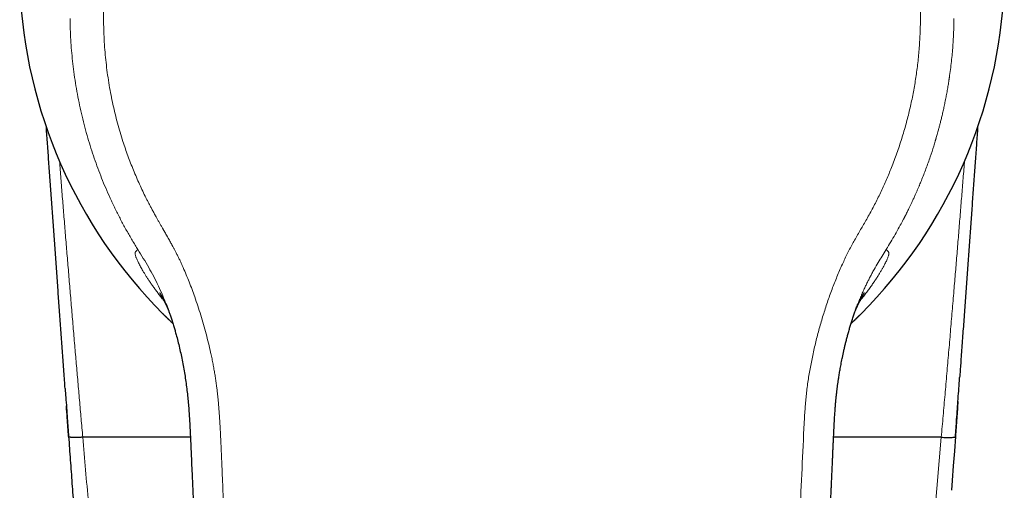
# Model space of a CAD drawing. Header units: millimetres. Extents: x 8 to 524, y 12 to 399.
# Tile 7 of 133: x 249 to 298, y 151 to 174. Entities that reach past the tile are written whole.
import ezdxf

# ---------------------------------------------------------------- set-up
doc = ezdxf.new("R2010")
doc.units = ezdxf.units.MM

msp = doc.modelspace()

# ---------------------------------------------------------------- linework, layer by layer
at = {"color": 252, "linetype": 'Continuous', "lineweight": 0}
for p, q in [((255.171, 162.401), (255.11, 162.5)), ((294.313, 147.382), (294.818, 153.141))]:
    msp.add_line(p, q, dxfattribs=at)
at = {"color": 7, "linetype": 'Continuous', "lineweight": 30}
for p, q in [((256.586, 159.665), (256.565, 159.716)), ((257.766, 153.141), (252.453, 153.141)), ((294.817, 153.141), (289.503, 153.141))]:
    msp.add_line(p, q, dxfattribs=at)
at = {"color": 7, "linetype": 'Continuous', "lineweight": 30, "flags": 128}
msp.add_lwpolyline([(295.515, 153.171), (295.463, 152.452), (295.411, 151.733), (295.359, 151.014), (295.324, 150.529)], dxfattribs=at)
at = {"color": 7, "linetype": 'Continuous', "lineweight": 30}
for centre, start, end in [((273.519, 176.34), 182.388, 225.0085), ((273.751, 176.34), 314.9915, 357.612)]:
    msp.add_arc(centre, 24.197, start, end, dxfattribs=at)
at = {"color": 252, "linetype": 'Continuous', "lineweight": 0}
for points, knots in [([(273.635, 194.629), (273.461, 194.627), (273.114, 194.624), (272.596, 194.603), (272.081, 194.57), (271.569, 194.524), (271.061, 194.465), (270.566, 194.395), (270.084, 194.314), (269.614, 194.224), (269.148, 194.122), (268.684, 194.009), (268.214, 193.881), (267.738, 193.739), (267.257, 193.582), (266.779, 193.412), (266.304, 193.228), (265.833, 193.033), (265.375, 192.828), (264.932, 192.617), (264.504, 192.4), (264.083, 192.173), (263.668, 191.936), (263.251, 191.684), (262.833, 191.417), (262.414, 191.132), (262, 190.835), (261.592, 190.526), (261.191, 190.205), (260.806, 189.88), (260.437, 189.553), (260.082, 189.223), (259.735, 188.885), (259.396, 188.539), (259.058, 188.177), (258.723, 187.8), (258.392, 187.41), (258.071, 187.012), (257.76, 186.608), (257.459, 186.196), (257.174, 185.785), (256.904, 185.376), (256.649, 184.968), (256.402, 184.554), (256.164, 184.134), (255.931, 183.698), (255.702, 183.245), (255.478, 182.777), (255.265, 182.302), (255.063, 181.819), (254.87, 181.33), (254.692, 180.844), (254.528, 180.363), (254.379, 179.892), (254.241, 179.419), (254.115, 178.947), (253.998, 178.464), (253.891, 177.971), (253.795, 177.465), (253.711, 176.957), (253.64, 176.447), (253.582, 175.936), (253.538, 175.434), (253.507, 174.943), (253.487, 174.461), (253.479, 173.979), (253.483, 173.496), (253.497, 173.005), (253.524, 172.505), (253.564, 172), (253.616, 171.497), (253.681, 170.997), (253.758, 170.501), (253.846, 170.017), (253.943, 169.546), (254.05, 169.087), (254.168, 168.63), (254.296, 168.176), (254.426, 167.756), (254.556, 167.369), (254.682, 167.014), (254.815, 166.661), (254.955, 166.31), (255.102, 165.96), (255.256, 165.613), (255.411, 165.278), (255.541, 165.011), (255.643, 164.811), (255.721, 164.662), (255.802, 164.507), (255.888, 164.346), (255.979, 164.18), (256.065, 164.024), (256.146, 163.88), (256.22, 163.749), (256.296, 163.614), (256.356, 163.508), (256.398, 163.436), (256.418, 163.4), (256.437, 163.368), (256.455, 163.336), (256.474, 163.302), (256.494, 163.268), (256.514, 163.232), (256.535, 163.196), (256.556, 163.16), (256.576, 163.125), (256.597, 163.089), (256.617, 163.053), (256.652, 162.993), (256.698, 162.911), (256.755, 162.811), (256.807, 162.72), (256.845, 162.65), (256.872, 162.6), (256.893, 162.561), (256.918, 162.513), (256.949, 162.456), (256.981, 162.394), (257.013, 162.332), (257.06, 162.239), (257.123, 162.114), (257.199, 161.959), (257.272, 161.806), (257.342, 161.654), (257.438, 161.439), (257.561, 161.153), (257.708, 160.794), (257.848, 160.429), (257.992, 160.035), (258.135, 159.614), (258.28, 159.161), (258.416, 158.702), (258.543, 158.242), (258.659, 157.784), (258.75, 157.393), (258.819, 157.07), (258.871, 156.814), (258.918, 156.564), (258.961, 156.318), (259, 156.077), (259.035, 155.834), (259.065, 155.605), (259.092, 155.386), (259.114, 155.182), (259.135, 154.974), (259.155, 154.762), (259.173, 154.547), (259.189, 154.336), (259.203, 154.13), (259.216, 153.925), (259.228, 153.71), (259.241, 153.48), (259.253, 153.247), (259.264, 153.011), (259.273, 152.839), (259.278, 152.723), (259.28, 152.668), (259.283, 152.612), (259.285, 152.556), (259.288, 152.503), (259.289, 152.463), (259.291, 152.423), (259.293, 152.372), (259.296, 152.298), (259.3, 152.208), (259.305, 152.1), (259.31, 151.976), (259.316, 151.836), (259.322, 151.684), (259.328, 151.537), (259.334, 151.403), (259.339, 151.285), (259.343, 151.172), (259.348, 151.065), (259.36, 150.782), (259.382, 150.304), (259.414, 149.631), (259.447, 148.941), (259.479, 148.251), (259.513, 147.56), (259.546, 146.87), (259.579, 146.18), (259.647, 144.798), (259.751, 142.725), (259.858, 140.64), (259.931, 139.235), (259.97, 138.51), (260.008, 137.785), (260.047, 137.06), (260.086, 136.334), (260.15, 135.159), (260.239, 133.531), (260.356, 131.448), (260.476, 129.358), (260.599, 127.262), (260.724, 125.158), (260.852, 123.048), (260.983, 120.935), (261.111, 118.896), (261.237, 116.935), (261.359, 115.056), (261.482, 113.186), (261.607, 111.324), (261.733, 109.472), (261.86, 107.628), (261.994, 105.72), (262.134, 103.746), (262.281, 101.707), (262.43, 99.674), (262.575, 97.729), (262.715, 95.87), (262.828, 94.397), (262.897, 93.49), (262.924, 93.143), (262.931, 93.052), (262.939, 92.955), (262.947, 92.858), (262.955, 92.758), (262.963, 92.656), (262.972, 92.554), (262.978, 92.474), (262.984, 92.414), (262.988, 92.37), (262.991, 92.33), (262.995, 92.292), (262.998, 92.257), (263.002, 92.215), (263.011, 92.133), (263.024, 92.014), (263.041, 91.882), (263.056, 91.771), (263.07, 91.677), (263.085, 91.589), (263.1, 91.505), (263.124, 91.382), (263.16, 91.222), (263.211, 91.026), (263.268, 90.84), (263.333, 90.659), (263.407, 90.479), (263.49, 90.298), (263.589, 90.103), (263.704, 89.898), (263.836, 89.683), (263.98, 89.472), (264.134, 89.264), (264.3, 89.059), (264.466, 88.868), (264.629, 88.694), (264.784, 88.54), (264.938, 88.396), (265.094, 88.263), (265.254, 88.139), (265.417, 88.024), (265.584, 87.919), (265.754, 87.823), (265.93, 87.737), (266.112, 87.658), (266.264, 87.601), (266.386, 87.561), (266.475, 87.534), (266.566, 87.508), (266.659, 87.483), (266.753, 87.46), (266.849, 87.439), (266.96, 87.417), (267.09, 87.393), (267.241, 87.369), (267.403, 87.345), (267.563, 87.324), (267.711, 87.307), (267.843, 87.292), (267.974, 87.278), (268.111, 87.264), (268.252, 87.251), (268.391, 87.237), (268.526, 87.224), (268.665, 87.211), (268.806, 87.198), (268.948, 87.184), (269.155, 87.166), (269.425, 87.142), (269.754, 87.116), (270.073, 87.092), (270.392, 87.07), (270.851, 87.042), (271.449, 87.011), (272.18, 86.984), (272.909, 86.967), (273.393, 86.965), (273.635, 86.964)], [0, 0, 0, 0, 0.004066, 0.008108, 0.012128, 0.016128, 0.020112, 0.024083, 0.027815, 0.03154, 0.03526, 0.038976, 0.042691, 0.046634, 0.050582, 0.054536, 0.058499, 0.062473, 0.066459, 0.070207, 0.073945, 0.077675, 0.081398, 0.085117, 0.089048, 0.092996, 0.096962, 0.100949, 0.104961, 0.108966, 0.112729, 0.116497, 0.12027, 0.12405, 0.127841, 0.131839, 0.135826, 0.139806, 0.143781, 0.147752, 0.151723, 0.155469, 0.159217, 0.162971, 0.166733, 0.170503, 0.174534, 0.178577, 0.182635, 0.186708, 0.1908, 0.194928, 0.19881, 0.202665, 0.206495, 0.210304, 0.214092, 0.218104, 0.222112, 0.22612, 0.23013, 0.234145, 0.238145, 0.241904, 0.245662, 0.24942, 0.25318, 0.256944, 0.260916, 0.26487, 0.268809, 0.272735, 0.27665, 0.280558, 0.284237, 0.287914, 0.291591, 0.29527, 0.298953, 0.301886, 0.304825, 0.30777, 0.310722, 0.313682, 0.316651, 0.319631, 0.322338, 0.323592, 0.324903, 0.32627, 0.327694, 0.329174, 0.330711, 0.331882, 0.333035, 0.334238, 0.335508, 0.335898, 0.336187, 0.336476, 0.336765, 0.337054, 0.337377, 0.337699, 0.338021, 0.338343, 0.338666, 0.338988, 0.33931, 0.339632, 0.340613, 0.341513, 0.342333, 0.343072, 0.343378, 0.343667, 0.344101, 0.344646, 0.34519, 0.345734, 0.346278, 0.347639, 0.348999, 0.350333, 0.351615, 0.352912, 0.355862, 0.358888, 0.361993, 0.36503, 0.368692, 0.372411, 0.376172, 0.379896, 0.383576, 0.387213, 0.389288, 0.391319, 0.393307, 0.395252, 0.397156, 0.399024, 0.40099, 0.402565, 0.404167, 0.405797, 0.407455, 0.40914, 0.410853, 0.412399, 0.413972, 0.415654, 0.417446, 0.419348, 0.421113, 0.422962, 0.423389, 0.42382, 0.424255, 0.424695, 0.425139, 0.425478, 0.425634, 0.426082, 0.42666, 0.427367, 0.428204, 0.429171, 0.430267, 0.431494, 0.432732, 0.433709, 0.434624, 0.435499, 0.436336, 0.437133, 0.442132, 0.447513, 0.452896, 0.45828, 0.463665, 0.469051, 0.474439, 0.479827, 0.50139, 0.52297, 0.528625, 0.534281, 0.539938, 0.545597, 0.551256, 0.556917, 0.573118, 0.589372, 0.60568, 0.622042, 0.638459, 0.654929, 0.671452, 0.687952, 0.702695, 0.717368, 0.731973, 0.74651, 0.760979, 0.77538, 0.789715, 0.805703, 0.82164, 0.837527, 0.853365, 0.867262, 0.881123, 0.88794, 0.888539, 0.889263, 0.890067, 0.890827, 0.891544, 0.892415, 0.893212, 0.893933, 0.894295, 0.894635, 0.894952, 0.895247, 0.895519, 0.895781, 0.896237, 0.897441, 0.898578, 0.899348, 0.900083, 0.900784, 0.90145, 0.902082, 0.903714, 0.905286, 0.906802, 0.908275, 0.909783, 0.911338, 0.912944, 0.914884, 0.916847, 0.918836, 0.920855, 0.922907, 0.924996, 0.926775, 0.928475, 0.930099, 0.931691, 0.933279, 0.934833, 0.936355, 0.937874, 0.9394, 0.940935, 0.942494, 0.94321, 0.943936, 0.944672, 0.945418, 0.946174, 0.946941, 0.947719, 0.948823, 0.950014, 0.951292, 0.952656, 0.95379, 0.954782, 0.955761, 0.956859, 0.958013, 0.959067, 0.960121, 0.961194, 0.962319, 0.963429, 0.964523, 0.967191, 0.969763, 0.972237, 0.974667, 0.977243, 0.982973, 0.988675, 0.99435, 1, 1, 1, 1]), ([(293.788, 173.669), (293.789, 173.812), (293.79, 174.098), (293.78, 174.526), (293.762, 174.953), (293.734, 175.38), (293.698, 175.806), (293.653, 176.223), (293.601, 176.63), (293.543, 177.028), (293.477, 177.425), (293.403, 177.82), (293.322, 178.214), (293.234, 178.606), (293.138, 178.995), (293.035, 179.383), (292.925, 179.769), (292.809, 180.15), (292.686, 180.527), (292.558, 180.899), (292.422, 181.268), (292.277, 181.644), (292.121, 182.028), (291.953, 182.417), (291.778, 182.803), (291.595, 183.185), (291.405, 183.564), (291.212, 183.931), (291.015, 184.287), (290.816, 184.633), (290.611, 184.975), (290.4, 185.313), (290.183, 185.646), (289.96, 185.976), (289.73, 186.301), (289.495, 186.621), (289.254, 186.937), (289.008, 187.247), (288.759, 187.55), (288.505, 187.846), (288.246, 188.138), (287.985, 188.421), (287.722, 188.696), (287.457, 188.962), (287.187, 189.224), (286.913, 189.481), (286.633, 189.732), (286.355, 189.973), (286.078, 190.205), (285.802, 190.427), (285.523, 190.644), (285.24, 190.856), (284.947, 191.067), (284.644, 191.277), (284.331, 191.484), (284.015, 191.685), (283.694, 191.88), (283.37, 192.069), (283.048, 192.248), (282.73, 192.417), (282.415, 192.578), (282.097, 192.732), (281.776, 192.881), (281.446, 193.027), (281.107, 193.17), (280.759, 193.309), (280.408, 193.441), (280.055, 193.566), (279.699, 193.685), (279.348, 193.795), (279.002, 193.896), (278.661, 193.988), (278.318, 194.075), (277.974, 194.155), (277.621, 194.231), (277.26, 194.301), (276.891, 194.365), (276.52, 194.422), (276.148, 194.472), (275.776, 194.515), (275.38, 194.554), (274.961, 194.586), (274.52, 194.61), (274.077, 194.625), (273.782, 194.628), (273.635, 194.629)], [0, 0, 0, 0, 0.013261, 0.026513, 0.039754, 0.052987, 0.066212, 0.079429, 0.091885, 0.104335, 0.11678, 0.129219, 0.141652, 0.15408, 0.166502, 0.178918, 0.191328, 0.203733, 0.21591, 0.228083, 0.24025, 0.252412, 0.265538, 0.278659, 0.291772, 0.304879, 0.31798, 0.331074, 0.343414, 0.355749, 0.368078, 0.380401, 0.39272, 0.405033, 0.417341, 0.429645, 0.441944, 0.454239, 0.466311, 0.47838, 0.490445, 0.502509, 0.514138, 0.525766, 0.537393, 0.549018, 0.560641, 0.572262, 0.583217, 0.594169, 0.60512, 0.616068, 0.627015, 0.638624, 0.650231, 0.661838, 0.673444, 0.685049, 0.696653, 0.707594, 0.718535, 0.729475, 0.740415, 0.751355, 0.762957, 0.774559, 0.78616, 0.79776, 0.80936, 0.820959, 0.831895, 0.842831, 0.853767, 0.864702, 0.875638, 0.887237, 0.898837, 0.910439, 0.922042, 0.933648, 0.945255, 0.958938, 0.972623, 0.986311, 1, 1, 1, 1]), ([(255.111, 162.5), (255.015, 162.657), (254.824, 162.971), (254.551, 163.45), (254.29, 163.936), (254.042, 164.429), (253.806, 164.929), (253.587, 165.425), (253.384, 165.917), (253.197, 166.405), (253.021, 166.897), (252.857, 167.394), (252.701, 167.904), (252.555, 168.43), (252.419, 168.969), (252.297, 169.512), (252.188, 170.058), (252.093, 170.608), (252.014, 171.15), (251.949, 171.683), (251.898, 172.208), (251.86, 172.734), (251.835, 173.262), (251.83, 173.614), (251.827, 173.79)], [0, 0, 0, 0, 0.0463399, 0.0927017, 0.1390913, 0.1855126, 0.2319663, 0.2784535, 0.3223158, 0.3662076, 0.4101273, 0.4540747, 0.4980504, 0.5447229, 0.5914288, 0.6381694, 0.6849458, 0.7317596, 0.7786117, 0.8228209, 0.8670632, 0.9113398, 0.9556523, 1, 1, 1, 1]), ([(291.096, 163.827), (291.15, 163.921), (291.258, 164.109), (291.414, 164.395), (291.565, 164.682), (291.712, 164.972), (291.852, 165.263), (291.987, 165.554), (292.116, 165.846), (292.24, 166.14), (292.368, 166.454), (292.497, 166.789), (292.627, 167.145), (292.75, 167.503), (292.867, 167.864), (292.977, 168.226), (293.078, 168.585), (293.172, 168.939), (293.257, 169.29), (293.337, 169.642), (293.41, 169.995), (293.477, 170.349), (293.537, 170.705), (293.591, 171.061), (293.639, 171.423), (293.681, 171.792), (293.717, 172.167), (293.746, 172.542), (293.767, 172.918), (293.782, 173.294), (293.786, 173.544), (293.788, 173.669)], [0, 0, 0, 0, 0.031567, 0.063119, 0.094658, 0.126185, 0.157703, 0.188649, 0.219585, 0.250509, 0.281421, 0.318205, 0.354972, 0.391719, 0.428448, 0.465156, 0.501845, 0.536847, 0.571829, 0.606792, 0.641736, 0.67666, 0.711564, 0.746448, 0.781312, 0.817816, 0.854297, 0.890757, 0.927194, 0.963608, 1, 1, 1, 1]), ([(292.159, 162.5), (292.233, 162.62), (292.38, 162.861), (292.592, 163.226), (292.78, 163.563), (292.9, 163.788), (292.958, 163.899), (292.972, 163.926), (292.986, 163.953), (293, 163.981), (293.014, 164.008), (293.028, 164.035), (293.04, 164.059), (293.057, 164.09), (293.079, 164.134), (293.111, 164.198), (293.151, 164.278), (293.199, 164.375), (293.255, 164.489), (293.317, 164.619), (293.385, 164.764), (293.459, 164.924), (293.519, 165.056), (293.564, 165.157), (293.592, 165.22), (293.62, 165.285), (293.649, 165.351), (293.678, 165.42), (293.705, 165.482), (293.727, 165.534), (293.77, 165.637), (293.885, 165.917), (294.066, 166.382), (294.268, 166.95), (294.415, 167.402), (294.496, 167.664), (294.524, 167.76), (294.532, 167.786), (294.54, 167.812), (294.548, 167.838), (294.555, 167.864), (294.563, 167.891), (294.578, 167.94), (294.6, 168.019), (294.632, 168.133), (294.669, 168.264), (294.709, 168.412), (294.752, 168.578), (294.799, 168.762), (294.848, 168.962), (294.898, 169.178), (294.95, 169.41), (295.002, 169.659), (295.053, 169.915), (295.102, 170.174), (295.145, 170.426), (295.175, 170.606), (295.191, 170.709), (295.196, 170.742), (295.201, 170.775), (295.206, 170.808), (295.211, 170.841), (295.234, 170.998), (295.272, 171.274), (295.319, 171.668), (295.357, 172.05), (295.388, 172.42), (295.411, 172.779), (295.428, 173.127), (295.439, 173.462), (295.442, 173.682), (295.443, 173.79)], [0, 0, 0, 0, 0.0355205, 0.071055, 0.1066056, 0.1328966, 0.1354793, 0.1380621, 0.1406451, 0.1432281, 0.1458113, 0.1483945, 0.1509779, 0.1524296, 0.1574043, 0.1634389, 0.1705338, 0.1798837, 0.1906038, 0.2026949, 0.2161576, 0.230993, 0.247202, 0.2528526, 0.258653, 0.2646031, 0.2707031, 0.276953, 0.2833528, 0.2878354, 0.2910815, 0.3114892, 0.3642221, 0.4169941, 0.4634656, 0.4839232, 0.4862198, 0.4885166, 0.4908133, 0.4931102, 0.4954072, 0.4977042, 0.5000013, 0.5084381, 0.5183683, 0.5297927, 0.5427119, 0.5571269, 0.5730386, 0.5904483, 0.6089642, 0.6289213, 0.6503209, 0.6731647, 0.6944634, 0.7168831, 0.7375411, 0.7403108, 0.7430954, 0.7458949, 0.7487093, 0.7515387, 0.754383, 0.7886219, 0.8218531, 0.854075, 0.8852861, 0.9154857, 0.9446725, 0.9728445, 1, 1, 1, 1]), ([(251.307, 166.745), (251.33, 166.463), (251.376, 165.886), (251.446, 165.011), (251.518, 164.116), (251.592, 163.214), (251.667, 162.306), (251.743, 161.392), (251.82, 160.47), (251.898, 159.542), (251.978, 158.608), (252.057, 157.684), (252.135, 156.773), (252.214, 155.873), (252.293, 154.968), (252.373, 154.056), (252.427, 153.447), (252.454, 153.141)], [0, 0, 0, 0, 0.061998, 0.127258, 0.193011, 0.259258, 0.325997, 0.39323, 0.460957, 0.529176, 0.597889, 0.667095, 0.732799, 0.798941, 0.865522, 0.932542, 1, 1, 1, 1]), ([(294.816, 153.141), (294.847, 153.493), (294.91, 154.193), (295.002, 155.241), (295.092, 156.281), (295.182, 157.314), (295.27, 158.339), (295.356, 159.357), (295.439, 160.34), (295.519, 161.288), (295.595, 162.202), (295.67, 163.11), (295.743, 164.011), (295.816, 164.906), (295.887, 165.795), (295.936, 166.407), (295.961, 166.723), (295.963, 166.744)], [0, 0, 0, 0, 0.077572, 0.154598, 0.231079, 0.307013, 0.382401, 0.457243, 0.53154, 0.599165, 0.666332, 0.733041, 0.79929, 0.865082, 0.930414, 0.995288, 1, 1, 1, 1]), ([(288.037, 153.57), (288.043, 153.684), (288.055, 153.911), (288.075, 154.251), (288.099, 154.592), (288.128, 154.931), (288.161, 155.268), (288.201, 155.602), (288.247, 155.933), (288.3, 156.264), (288.358, 156.595), (288.422, 156.928), (288.492, 157.262), (288.567, 157.594), (288.647, 157.925), (288.732, 158.255), (288.821, 158.584), (288.915, 158.911), (289.014, 159.236), (289.117, 159.559), (289.225, 159.88), (289.338, 160.2), (289.455, 160.516), (289.576, 160.828), (289.702, 161.136), (289.833, 161.442), (289.964, 161.734), (290.096, 162.013), (290.228, 162.278), (290.365, 162.541), (290.507, 162.801), (290.652, 163.059), (290.799, 163.315), (290.948, 163.571), (291.047, 163.742), (291.096, 163.827)], [0, 0, 0, 0, 0.031507, 0.063001, 0.094479, 0.125939, 0.157386, 0.188264, 0.21914, 0.250016, 0.28089, 0.312392, 0.343887, 0.375371, 0.406843, 0.438304, 0.469755, 0.501197, 0.532562, 0.563919, 0.595268, 0.626606, 0.657933, 0.68869, 0.719438, 0.750177, 0.780903, 0.808323, 0.835726, 0.863116, 0.8905, 0.917881, 0.94526, 0.972634, 1, 1, 1, 1]), ([(256.475, 159.852), (256.442, 159.893), (256.363, 159.991), (256.245, 160.143), (256.121, 160.307), (256.004, 160.466), (255.894, 160.619), (255.792, 160.767), (255.697, 160.907), (255.61, 161.041), (255.53, 161.168), (255.457, 161.287), (255.391, 161.399), (255.332, 161.503), (255.279, 161.599), (255.23, 161.691), (255.187, 161.779), (255.148, 161.86), (255.117, 161.933), (255.091, 161.998), (255.071, 162.054), (255.056, 162.104), (255.046, 162.148), (255.039, 162.186), (255.038, 162.218), (255.04, 162.244), (255.046, 162.264), (255.052, 162.273), (255.055, 162.277)], [0, 0, 0, 0, 0.027914, 0.067123, 0.106267, 0.145322, 0.184261, 0.223061, 0.2617, 0.300164, 0.338437, 0.376498, 0.414323, 0.451881, 0.489146, 0.526107, 0.567124, 0.60771, 0.647826, 0.687438, 0.726528, 0.76507, 0.80303, 0.844069, 0.88432, 0.923752, 0.962327, 1, 1, 1, 1]), ([(255.055, 162.277), (255.06, 162.284), (255.07, 162.295), (255.085, 162.313), (255.1, 162.33), (255.114, 162.346), (255.128, 162.361), (255.141, 162.374), (255.155, 162.388), (255.164, 162.396), (255.169, 162.4)], [0, 0, 0, 0, 0.144966, 0.283846, 0.416304, 0.542616, 0.663457, 0.779512, 0.891465, 1, 1, 1, 1]), ([(256.565, 159.716), (256.512, 159.85), (256.394, 160.148), (256.191, 160.596), (255.959, 161.063), (255.711, 161.517), (255.444, 161.961), (255.262, 162.255), (255.171, 162.402)], [0, 0, 0, 0, 0.142564, 0.316337, 0.487098, 0.657959, 0.828909, 1, 1, 1, 1]), ([(290.707, 159.724), (290.723, 159.765), (290.747, 159.825), (290.778, 159.902), (290.801, 159.958), (290.824, 160.014), (290.848, 160.072), (290.873, 160.129), (290.92, 160.24), (290.99, 160.398), (291.082, 160.596), (291.17, 160.778), (291.244, 160.926), (291.304, 161.043), (291.352, 161.133), (291.398, 161.22), (291.45, 161.315), (291.549, 161.493), (291.699, 161.751), (291.898, 162.077), (292.032, 162.294), (292.099, 162.402)], [0, 0, 0, 0, 0.043696, 0.063249, 0.083115, 0.103294, 0.123785, 0.144589, 0.165706, 0.243283, 0.315494, 0.382339, 0.443814, 0.479708, 0.513478, 0.545125, 0.57772, 0.620504, 0.747485, 0.873984, 1, 1, 1, 1]), ([(292.215, 162.277), (292.219, 162.271), (292.226, 162.259), (292.232, 162.231), (292.232, 162.193), (292.224, 162.143), (292.209, 162.085), (292.188, 162.021), (292.162, 161.953), (292.129, 161.876), (292.088, 161.787), (292.039, 161.69), (291.983, 161.584), (291.92, 161.469), (291.847, 161.344), (291.766, 161.209), (291.674, 161.063), (291.573, 160.908), (291.462, 160.743), (291.34, 160.569), (291.209, 160.387), (291.067, 160.198), (290.93, 160.02), (290.836, 159.902), (290.795, 159.852)], [0, 0, 0, 0, 0.048111, 0.0976625, 0.148568, 0.2007579, 0.2541544, 0.29689, 0.340269, 0.3842644, 0.4288391, 0.4739391, 0.5170942, 0.5606605, 0.6046157, 0.6489132, 0.6935091, 0.738369, 0.7834687, 0.8287819, 0.8742738, 0.9199056, 0.9656364, 1, 1, 1, 1]), ([(292.099, 162.402), (292.109, 162.418), (292.129, 162.451), (292.149, 162.484), (292.159, 162.5)], [0, 0, 0, 0, 0.499987, 1, 1, 1, 1]), ([(292.101, 162.4), (292.106, 162.396), (292.115, 162.388), (292.129, 162.374), (292.142, 162.361), (292.156, 162.346), (292.17, 162.33), (292.185, 162.313), (292.2, 162.295), (292.21, 162.284), (292.215, 162.277)], [0, 0, 0, 0, 0.108535, 0.220488, 0.336543, 0.457384, 0.583696, 0.716154, 0.855034, 1, 1, 1, 1]), ([(284.291, 92.442), (284.362, 93.364), (284.503, 95.212), (284.714, 97.992), (284.921, 100.787), (285.125, 103.594), (285.325, 106.414), (285.533, 109.414), (285.749, 112.594), (285.971, 115.955), (286.187, 119.327), (286.399, 122.728), (286.607, 126.156), (286.809, 129.611), (287.006, 133.07), (287.196, 136.532), (287.359, 139.595), (287.496, 142.26), (287.609, 144.526), (287.72, 146.79), (287.828, 149.052), (287.935, 151.312), (288.003, 152.818), (288.037, 153.57)], [0, 0, 0, 0, 0.045321, 0.090874, 0.136646, 0.182622, 0.228785, 0.275119, 0.329925, 0.384921, 0.440081, 0.495378, 0.551796, 0.608303, 0.66487, 0.72147, 0.778077, 0.815132, 0.852169, 0.889183, 0.926163, 0.963103, 1, 1, 1, 1]), ([(252.452, 153.141), (252.546, 152.066), (252.715, 150.146), (252.883, 148.227), (252.957, 147.382)], [0, 0, 0, 0, 0.560011, 1, 1, 1, 1])]:
    msp.add_open_spline(points, degree=3, knots=knots, dxfattribs=at)
at = {"color": 7, "linetype": 'Continuous', "lineweight": 30}
for points, knots in [([(251.585, 155.537), (251.575, 155.669), (251.544, 156.104), (251.491, 156.84), (251.426, 157.743), (251.361, 158.639), (251.297, 159.53), (251.232, 160.429), (251.167, 161.335), (251.101, 162.249), (251.036, 163.157), (250.971, 164.058), (250.907, 164.952), (250.843, 165.839), (250.779, 166.72), (250.718, 167.578), (250.677, 168.142), (250.657, 168.414)], [0, 0, 0, 0, 0.030752, 0.101353, 0.171484, 0.241146, 0.310339, 0.379062, 0.450554, 0.521531, 0.591993, 0.66194, 0.731371, 0.800288, 0.86869, 0.936576, 1, 1, 1, 1]), ([(296.613, 168.416), (296.594, 168.155), (296.554, 167.602), (296.493, 166.756), (296.43, 165.874), (296.366, 164.986), (296.301, 164.093), (296.237, 163.193), (296.171, 162.287), (296.106, 161.375), (296.04, 160.457), (295.973, 159.532), (295.906, 158.602), (295.84, 157.684), (295.779, 156.844), (295.741, 156.317), (295.725, 156.086)], [0, 0, 0, 0, 0.063444, 0.13442, 0.205896, 0.277871, 0.350345, 0.42332, 0.496794, 0.570768, 0.645241, 0.720215, 0.795688, 0.871661, 0.943751, 1, 1, 1, 1]), ([(256.249, 160.26), (256.249, 160.26), (256.249, 160.26), (256.25, 160.259), (256.25, 160.259), (256.251, 160.258), (256.252, 160.256), (256.253, 160.254), (256.254, 160.252), (256.255, 160.25), (256.257, 160.248), (256.258, 160.246), (256.26, 160.242), (256.263, 160.238), (256.265, 160.235), (256.267, 160.231), (256.269, 160.228), (256.271, 160.225), (256.272, 160.222), (256.274, 160.22), (256.276, 160.216), (256.279, 160.212), (256.282, 160.207), (256.285, 160.201), (256.289, 160.195), (256.292, 160.189), (256.295, 160.184), (256.298, 160.18), (256.303, 160.17), (256.311, 160.157), (256.321, 160.139), (256.331, 160.121), (256.343, 160.101), (256.354, 160.08), (256.364, 160.062), (256.371, 160.05), (256.375, 160.042), (256.379, 160.035), (256.383, 160.028), (256.386, 160.022), (256.389, 160.016), (256.393, 160.009), (256.397, 160.001), (256.402, 159.993), (256.407, 159.984), (256.412, 159.973), (256.418, 159.962), (256.424, 159.95), (256.43, 159.939), (256.437, 159.926), (256.444, 159.912), (256.451, 159.898), (256.458, 159.885), (256.464, 159.873), (256.47, 159.861), (256.476, 159.849), (256.482, 159.837), (256.487, 159.828), (256.491, 159.819), (256.496, 159.81), (256.501, 159.799), (256.507, 159.788), (256.512, 159.777), (256.517, 159.766), (256.523, 159.755), (256.53, 159.741), (256.538, 159.724), (256.545, 159.707), (256.554, 159.69), (256.563, 159.671), (256.572, 159.65), (256.58, 159.633), (256.587, 159.619), (256.592, 159.607), (256.598, 159.595), (256.605, 159.58), (256.612, 159.564), (256.619, 159.548), (256.626, 159.533), (256.632, 159.52), (256.637, 159.508), (256.642, 159.498), (256.646, 159.488), (256.65, 159.478), (256.655, 159.468), (256.659, 159.457), (256.665, 159.445), (256.67, 159.432), (256.676, 159.418), (256.682, 159.404), (256.687, 159.393), (256.69, 159.386), (256.691, 159.383)], [0, 0, 0, 0, 0.000405, 0.015194, 0.029655, 0.04443, 0.058863, 0.0723, 0.083945, 0.09332, 0.102673, 0.1124, 0.123924, 0.137247, 0.146799, 0.156647, 0.16519, 0.172236, 0.178324, 0.184305, 0.19147, 0.200194, 0.210975, 0.22243, 0.233439, 0.24262, 0.249838, 0.257096, 0.265899, 0.293998, 0.314385, 0.340925, 0.361858, 0.389372, 0.412631, 0.420115, 0.428862, 0.437815, 0.445018, 0.45045, 0.455977, 0.463017, 0.471425, 0.479199, 0.488428, 0.498653, 0.510445, 0.521393, 0.530893, 0.542272, 0.55546, 0.568705, 0.58022, 0.590371, 0.601231, 0.613124, 0.623198, 0.631799, 0.639012, 0.646854, 0.656192, 0.666735, 0.676319, 0.684505, 0.694383, 0.707518, 0.723301, 0.73773, 0.751537, 0.769277, 0.787224, 0.804401, 0.813569, 0.822382, 0.832591, 0.844409, 0.85932, 0.872726, 0.884564, 0.894839, 0.903559, 0.911396, 0.918482, 0.925938, 0.933762, 0.941953, 0.950946, 0.961611, 0.973174, 0.984415, 0.993973, 1, 1, 1, 1]), ([(290.58, 159.386), (290.582, 159.39), (290.586, 159.4), (290.592, 159.415), (290.599, 159.43), (290.605, 159.445), (290.611, 159.458), (290.616, 159.47), (290.621, 159.481), (290.626, 159.492), (290.631, 159.503), (290.636, 159.515), (290.642, 159.528), (290.648, 159.543), (290.656, 159.559), (290.664, 159.577), (290.672, 159.594), (290.679, 159.61), (290.686, 159.625), (290.693, 159.64), (290.7, 159.656), (290.708, 159.673), (290.716, 159.689), (290.724, 159.707), (290.733, 159.726), (290.743, 159.747), (290.752, 159.765), (290.761, 159.782), (290.77, 159.801), (290.779, 159.82), (290.788, 159.838), (290.796, 159.854), (290.803, 159.866), (290.807, 159.874), (290.81, 159.882), (290.814, 159.889), (290.819, 159.898), (290.824, 159.908), (290.83, 159.92), (290.837, 159.933), (290.845, 159.948), (290.852, 159.962), (290.861, 159.979), (290.872, 159.999), (290.883, 160.02), (290.894, 160.041), (290.906, 160.062), (290.917, 160.083), (290.928, 160.102), (290.938, 160.12), (290.946, 160.133), (290.951, 160.142), (290.953, 160.146), (290.956, 160.151), (290.959, 160.156), (290.962, 160.162), (290.966, 160.168), (290.969, 160.173), (290.971, 160.177), (290.973, 160.181), (290.975, 160.184), (290.978, 160.188), (290.981, 160.193), (290.984, 160.199), (290.987, 160.205), (290.99, 160.21), (290.993, 160.214), (290.995, 160.218), (290.997, 160.221), (291, 160.226), (291.002, 160.23), (291.005, 160.235), (291.008, 160.239), (291.01, 160.243), (291.012, 160.246), (291.013, 160.248), (291.014, 160.25), (291.016, 160.252), (291.017, 160.254), (291.018, 160.255), (291.019, 160.257), (291.02, 160.258), (291.02, 160.259), (291.021, 160.26), (291.021, 160.26), (291.021, 160.26)], [0, 0, 0, 0, 0.009622, 0.022035, 0.035196, 0.046872, 0.056633, 0.065512, 0.074141, 0.082519, 0.090645, 0.099279, 0.109579, 0.121566, 0.135247, 0.150622, 0.165537, 0.178293, 0.189709, 0.202742, 0.216491, 0.231269, 0.246004, 0.258939, 0.277934, 0.298326, 0.312765, 0.32724, 0.344951, 0.361399, 0.377189, 0.394841, 0.4032, 0.410443, 0.416566, 0.422971, 0.430953, 0.440517, 0.451003, 0.464051, 0.476427, 0.490471, 0.505202, 0.527141, 0.548411, 0.570366, 0.593608, 0.616711, 0.639713, 0.659792, 0.683847, 0.690186, 0.695513, 0.701535, 0.709222, 0.718411, 0.727163, 0.734508, 0.741072, 0.74692, 0.752068, 0.757764, 0.76697, 0.777969, 0.788771, 0.798818, 0.807338, 0.814409, 0.821485, 0.831117, 0.842829, 0.856979, 0.870343, 0.882005, 0.891895, 0.900542, 0.909159, 0.917941, 0.928375, 0.940678, 0.953487, 0.966405, 0.979133, 0.991618, 1, 1, 1, 1]), ([(256.586, 159.665), (256.589, 159.657), (256.599, 159.633), (256.615, 159.59), (256.635, 159.536), (256.658, 159.475), (256.682, 159.408), (256.709, 159.334), (256.737, 159.254), (256.767, 159.168), (256.798, 159.077), (256.83, 158.979), (256.864, 158.876), (256.899, 158.765), (256.932, 158.658), (256.963, 158.553), (256.992, 158.453), (257.022, 158.349), (257.052, 158.24), (257.103, 158.055), (257.17, 157.794), (257.25, 157.458), (257.325, 157.116), (257.395, 156.768), (257.459, 156.414), (257.516, 156.061), (257.566, 155.711), (257.609, 155.363), (257.645, 155.017), (257.676, 154.674), (257.701, 154.334), (257.723, 153.997), (257.741, 153.665), (257.757, 153.338), (257.772, 153.017), (257.786, 152.698), (257.806, 152.24), (257.832, 151.641), (257.866, 150.898), (257.901, 150.148), (257.936, 149.393), (257.972, 148.633), (258.009, 147.866), (258.046, 147.099), (258.083, 146.332), (258.121, 145.565), (258.159, 144.796), (258.198, 144.017), (258.237, 143.23), (258.278, 142.435), (258.319, 141.627), (258.361, 140.806), (258.405, 139.971), (258.448, 139.141), (258.492, 138.317), (258.531, 137.577), (258.567, 136.917), (258.599, 136.334), (258.63, 135.747), (258.663, 135.156), (258.695, 134.563), (258.728, 133.968), (258.762, 133.373), (258.795, 132.772), (258.829, 132.166), (258.864, 131.556), (258.899, 130.94), (258.935, 130.32), (258.968, 129.739), (259, 129.2), (259.029, 128.702), (259.058, 128.203), (259.09, 127.655), (259.125, 127.063), (259.163, 126.428), (259.201, 125.8), (259.238, 125.178), (259.275, 124.564), (259.312, 123.956), (259.345, 123.431), (259.372, 122.986), (259.394, 122.622), (259.417, 122.26), (259.439, 121.901), (259.458, 121.598), (259.473, 121.352), (259.485, 121.165), (259.496, 120.984), (259.507, 120.811), (259.518, 120.645), (259.528, 120.486), (259.537, 120.339), (259.545, 120.205), (259.553, 120.082), (259.561, 119.964), (259.568, 119.852), (259.574, 119.745), (259.581, 119.646), (259.587, 119.554), (259.592, 119.468), (259.597, 119.382), (259.603, 119.295), (259.61, 119.19), (259.618, 119.065), (259.627, 118.919), (259.637, 118.767), (259.647, 118.608), (259.657, 118.443), (259.669, 118.271), (259.68, 118.093), (259.692, 117.909), (259.704, 117.719), (259.717, 117.522), (259.73, 117.32), (259.743, 117.115), (259.756, 116.909), (259.77, 116.702), (259.784, 116.488), (259.798, 116.27), (259.813, 116.041), (259.829, 115.802), (259.845, 115.552), (259.862, 115.296), (259.879, 115.034), (259.897, 114.766), (259.915, 114.497), (259.933, 114.228), (259.951, 113.958), (259.969, 113.682), (259.988, 113.403), (260.015, 113.006), (260.049, 112.495), (260.091, 111.875), (260.133, 111.262), (260.175, 110.652), (260.216, 110.045), (260.258, 109.442), (260.299, 108.846), (260.34, 108.257), (260.381, 107.679), (260.421, 107.112), (260.46, 106.555), (260.5, 106.005), (260.538, 105.462), (260.577, 104.926), (260.615, 104.396), (260.653, 103.867), (260.689, 103.373), (260.723, 102.911), (260.754, 102.484), (260.786, 102.052), (260.82, 101.581), (260.858, 101.073), (260.899, 100.525), (260.94, 99.97), (260.982, 99.409), (261.025, 98.841), (261.067, 98.278), (261.109, 97.719), (261.151, 97.165), (261.194, 96.606), (261.237, 96.04), (261.273, 95.572), (261.302, 95.202), (261.323, 94.934), (261.343, 94.669), (261.363, 94.407), (261.383, 94.15), (261.404, 93.882), (261.426, 93.605), (261.448, 93.318), (261.47, 93.037), (261.49, 92.78), (261.509, 92.545), (261.526, 92.333), (261.543, 92.124), (261.561, 91.92), (261.583, 91.721), (261.608, 91.527), (261.639, 91.339), (261.675, 91.156), (261.715, 90.982), (261.76, 90.816), (261.807, 90.657), (261.858, 90.503), (261.912, 90.354), (261.969, 90.209), (262.028, 90.068), (262.091, 89.928), (262.158, 89.787), (262.23, 89.647), (262.304, 89.51), (262.381, 89.376), (262.464, 89.238), (262.555, 89.096), (262.653, 88.95), (262.728, 88.844), (262.778, 88.776), (262.8, 88.746), (262.818, 88.722), (262.833, 88.702), (262.843, 88.689), (262.849, 88.681), (262.854, 88.676), (262.86, 88.668), (262.868, 88.657), (262.88, 88.641), (262.896, 88.621), (262.913, 88.599), (262.938, 88.567), (262.971, 88.526), (263.01, 88.477), (263.047, 88.433), (263.083, 88.39), (263.121, 88.346), (263.165, 88.295), (263.216, 88.237), (263.275, 88.172), (263.34, 88.101), (263.41, 88.027), (263.485, 87.95), (263.565, 87.87), (263.651, 87.786), (263.744, 87.699), (263.844, 87.609), (263.948, 87.518), (264.057, 87.426), (264.17, 87.335), (264.29, 87.242), (264.417, 87.149), (264.543, 87.062), (264.666, 86.98), (264.786, 86.905), (264.912, 86.83), (265.042, 86.757), (265.179, 86.686), (265.321, 86.617), (265.469, 86.55), (265.623, 86.487), (265.783, 86.427), (265.949, 86.371), (266.12, 86.32), (266.298, 86.274), (266.48, 86.233), (266.667, 86.198), (266.858, 86.167), (267.051, 86.14), (267.249, 86.115), (267.451, 86.09), (267.679, 86.064), (267.934, 86.036), (268.216, 86.006), (268.494, 85.978), (268.769, 85.951), (269.038, 85.926), (269.313, 85.902), (269.593, 85.879), (269.879, 85.857), (270.171, 85.836), (270.468, 85.817), (270.77, 85.8), (271.078, 85.783), (271.391, 85.769), (271.71, 85.756), (272.028, 85.746), (272.345, 85.737), (272.661, 85.73), (272.981, 85.725), (273.307, 85.722), (273.525, 85.722), (273.635, 85.722)], [0, 0, 0, 0, 0.000339, 0.000974, 0.001692, 0.002494, 0.003364, 0.004314, 0.005346, 0.00646, 0.007622, 0.008862, 0.01018, 0.011575, 0.013048, 0.01426, 0.01552, 0.016829, 0.018185, 0.019587, 0.023773, 0.027926, 0.032045, 0.03642, 0.040755, 0.045051, 0.049308, 0.053526, 0.057704, 0.061843, 0.065944, 0.070005, 0.074026, 0.077935, 0.081804, 0.085634, 0.08944, 0.098315, 0.10726, 0.116274, 0.125357, 0.134509, 0.14373, 0.153021, 0.162194, 0.171433, 0.180713, 0.189946, 0.199561, 0.209118, 0.218617, 0.228729, 0.238776, 0.248757, 0.258673, 0.268523, 0.275504, 0.282501, 0.289559, 0.296678, 0.303858, 0.310969, 0.318139, 0.325369, 0.332658, 0.340006, 0.347414, 0.354882, 0.36241, 0.368367, 0.37436, 0.380389, 0.386395, 0.394121, 0.401766, 0.40933, 0.416811, 0.424211, 0.431529, 0.438766, 0.443183, 0.447569, 0.451924, 0.456248, 0.460539, 0.462878, 0.465133, 0.467303, 0.469387, 0.471388, 0.473303, 0.475133, 0.476682, 0.478164, 0.47958, 0.48093, 0.482212, 0.483429, 0.484515, 0.485541, 0.486552, 0.487599, 0.488681, 0.490357, 0.492112, 0.493946, 0.495859, 0.497851, 0.49992, 0.502063, 0.504279, 0.50657, 0.508933, 0.511371, 0.513882, 0.516317, 0.518818, 0.521385, 0.524017, 0.526715, 0.529648, 0.532655, 0.535737, 0.538893, 0.542122, 0.545426, 0.54861, 0.551859, 0.555175, 0.558557, 0.561968, 0.569523, 0.576994, 0.584382, 0.591686, 0.599038, 0.606302, 0.61348, 0.620571, 0.627575, 0.634369, 0.641079, 0.647705, 0.654247, 0.660704, 0.667077, 0.673416, 0.679836, 0.684939, 0.690094, 0.695302, 0.700562, 0.707088, 0.713694, 0.72038, 0.727145, 0.73399, 0.740916, 0.747519, 0.754194, 0.760941, 0.76776, 0.774651, 0.777892, 0.781139, 0.784342, 0.787495, 0.790597, 0.793648, 0.797179, 0.800638, 0.804027, 0.807346, 0.809951, 0.812511, 0.815026, 0.817495, 0.819917, 0.822249, 0.824535, 0.826777, 0.828974, 0.830998, 0.832984, 0.834932, 0.836841, 0.838712, 0.840544, 0.842338, 0.844266, 0.84616, 0.848032, 0.849881, 0.851707, 0.853846, 0.855953, 0.858028, 0.858548, 0.858993, 0.859363, 0.859656, 0.859874, 0.859945, 0.86002, 0.86014, 0.860307, 0.860521, 0.860861, 0.861201, 0.861532, 0.862344, 0.863094, 0.863782, 0.864425, 0.865115, 0.86587, 0.866841, 0.867902, 0.869052, 0.870292, 0.871571, 0.872935, 0.874381, 0.875911, 0.877524, 0.87922, 0.880895, 0.882644, 0.884467, 0.886364, 0.888334, 0.889988, 0.89169, 0.89344, 0.89524, 0.89709, 0.89899, 0.90094, 0.90294, 0.904992, 0.907094, 0.909246, 0.911448, 0.913698, 0.915996, 0.918302, 0.920654, 0.923052, 0.925496, 0.927987, 0.931319, 0.934731, 0.938224, 0.941411, 0.944662, 0.947978, 0.951359, 0.954806, 0.958317, 0.961893, 0.965534, 0.96924, 0.973011, 0.976846, 0.980746, 0.984483, 0.988276, 0.992127, 0.996035, 1, 1, 1, 1]), ([(273.635, 85.722), (273.742, 85.722), (273.953, 85.722), (274.265, 85.725), (274.571, 85.729), (274.871, 85.736), (275.161, 85.743), (275.443, 85.752), (275.716, 85.762), (275.983, 85.774), (276.244, 85.786), (276.501, 85.799), (276.752, 85.814), (276.996, 85.829), (277.233, 85.845), (277.463, 85.862), (277.686, 85.879), (277.902, 85.897), (278.111, 85.915), (278.313, 85.933), (278.508, 85.951), (278.696, 85.97), (278.877, 85.988), (279.051, 86.005), (279.214, 86.022), (279.366, 86.038), (279.507, 86.054), (279.643, 86.069), (279.773, 86.084), (279.897, 86.099), (280.019, 86.114), (280.138, 86.129), (280.255, 86.144), (280.365, 86.159), (280.467, 86.175), (280.563, 86.19), (280.651, 86.206), (280.732, 86.221), (280.805, 86.236), (280.872, 86.25), (280.931, 86.264), (280.983, 86.276), (281.028, 86.288), (281.067, 86.298), (281.097, 86.306), (281.122, 86.312), (281.143, 86.318), (281.164, 86.324), (281.186, 86.33), (281.21, 86.337), (281.237, 86.345), (281.27, 86.355), (281.31, 86.368), (281.359, 86.383), (281.415, 86.402), (281.477, 86.423), (281.546, 86.448), (281.62, 86.476), (281.7, 86.508), (281.782, 86.542), (281.866, 86.578), (281.95, 86.616), (282.037, 86.658), (282.129, 86.704), (282.231, 86.758), (282.341, 86.819), (282.458, 86.888), (282.584, 86.966), (282.717, 87.054), (282.858, 87.152), (282.994, 87.252), (283.129, 87.358), (283.265, 87.468), (283.4, 87.584), (283.528, 87.701), (283.651, 87.816), (283.767, 87.931), (283.878, 88.046), (283.984, 88.159), (284.071, 88.256), (284.14, 88.335), (284.193, 88.397), (284.244, 88.458), (284.293, 88.519), (284.342, 88.579), (284.388, 88.638), (284.422, 88.683), (284.445, 88.713), (284.457, 88.729), (284.469, 88.745), (284.479, 88.759), (284.488, 88.771), (284.494, 88.779), (284.498, 88.784), (284.501, 88.789), (284.505, 88.794), (284.509, 88.799), (284.516, 88.809), (284.527, 88.825), (284.545, 88.849), (284.567, 88.88), (284.595, 88.919), (284.642, 88.987), (284.708, 89.085), (284.79, 89.213), (284.872, 89.347), (284.954, 89.489), (285.033, 89.633), (285.107, 89.778), (285.178, 89.926), (285.247, 90.079), (285.314, 90.239), (285.377, 90.405), (285.437, 90.577), (285.491, 90.75), (285.54, 90.923), (285.582, 91.097), (285.62, 91.276), (285.652, 91.461), (285.679, 91.65), (285.704, 91.868), (285.727, 92.115), (285.749, 92.388), (285.771, 92.661), (285.792, 92.934), (285.813, 93.206), (285.861, 93.815), (285.93, 94.712), (286.022, 95.897), (286.1, 96.925), (286.17, 97.842), (286.231, 98.649), (286.291, 99.453), (286.351, 100.255), (286.413, 101.083), (286.476, 101.937), (286.54, 102.817), (286.604, 103.69), (286.667, 104.557), (286.729, 105.418), (286.79, 106.274), (286.85, 107.124), (286.901, 107.845), (286.942, 108.441), (286.975, 108.914), (287.008, 109.391), (287.042, 109.872), (287.075, 110.359), (287.109, 110.85), (287.143, 111.346), (287.18, 111.891), (287.22, 112.485), (287.264, 113.129), (287.307, 113.78), (287.351, 114.44), (287.394, 115.091), (287.437, 115.735), (287.478, 116.371), (287.513, 116.898), (287.54, 117.315), (287.559, 117.618), (287.579, 117.919), (287.598, 118.215), (287.618, 118.533), (287.64, 118.873), (287.663, 119.233), (287.686, 119.586), (287.708, 119.933), (287.729, 120.273), (287.75, 120.607), (287.77, 120.928), (287.79, 121.237), (287.808, 121.533), (287.826, 121.823), (287.844, 122.107), (287.861, 122.386), (287.878, 122.659), (287.891, 122.877), (287.902, 123.043), (287.909, 123.155), (287.915, 123.263), (287.921, 123.365), (287.927, 123.462), (287.933, 123.553), (287.938, 123.642), (287.944, 123.728), (287.949, 123.81), (287.953, 123.885), (287.958, 123.954), (287.961, 124.011), (287.964, 124.058), (287.966, 124.095), (287.968, 124.129), (287.97, 124.163), (287.973, 124.202), (287.976, 124.25), (287.979, 124.307), (287.983, 124.371), (287.987, 124.442), (287.992, 124.522), (287.997, 124.608), (288.003, 124.701), (288.009, 124.8), (288.015, 124.905), (288.022, 125.017), (288.029, 125.136), (288.037, 125.261), (288.045, 125.391), (288.053, 125.528), (288.061, 125.669), (288.07, 125.814), (288.086, 126.084), (288.11, 126.477), (288.141, 126.996), (288.172, 127.521), (288.203, 128.051), (288.235, 128.587), (288.266, 129.119), (288.296, 129.646), (288.326, 130.167), (288.357, 130.694), (288.387, 131.226), (288.42, 131.813), (288.457, 132.453), (288.496, 133.143), (288.534, 133.832), (288.572, 134.517), (288.613, 135.27), (288.658, 136.088), (288.706, 136.972), (288.753, 137.851), (288.8, 138.724), (288.845, 139.592), (288.883, 140.304), (288.912, 140.862), (288.933, 141.267), (288.953, 141.674), (288.975, 142.085), (288.997, 142.523), (289.021, 142.989), (289.045, 143.484), (289.071, 143.985), (289.096, 144.493), (289.122, 145.008), (289.147, 145.529), (289.172, 146.043), (289.197, 146.548), (289.221, 147.044), (289.245, 147.546), (289.27, 148.054), (289.294, 148.567), (289.315, 148.995), (289.331, 149.336), (289.343, 149.589), (289.354, 149.84), (289.366, 150.088), (289.377, 150.331), (289.388, 150.569), (289.399, 150.808), (289.41, 151.05), (289.421, 151.292), (289.432, 151.527), (289.442, 151.756), (289.452, 151.978), (289.461, 152.194), (289.47, 152.402), (289.479, 152.605), (289.487, 152.8), (289.496, 152.987), (289.504, 153.167), (289.512, 153.34), (289.52, 153.506), (289.528, 153.669), (289.537, 153.83), (289.546, 153.988), (289.555, 154.138), (289.564, 154.28), (289.574, 154.415), (289.583, 154.54), (289.592, 154.655), (289.601, 154.761), (289.61, 154.861), (289.618, 154.953), (289.625, 155.029), (289.631, 155.091), (289.636, 155.138), (289.641, 155.183), (289.645, 155.226), (289.65, 155.265), (289.654, 155.302), (289.658, 155.339), (289.662, 155.379), (289.668, 155.425), (289.674, 155.479), (289.682, 155.539), (289.69, 155.606), (289.7, 155.68), (289.71, 155.76), (289.722, 155.844), (289.735, 155.933), (289.749, 156.029), (289.765, 156.13), (289.782, 156.238), (289.801, 156.352), (289.821, 156.471), (289.844, 156.599), (289.87, 156.735), (289.898, 156.88), (289.928, 157.031), (289.961, 157.188), (289.997, 157.352), (290.035, 157.522), (290.077, 157.699), (290.122, 157.881), (290.171, 158.07), (290.224, 158.265), (290.281, 158.466), (290.341, 158.668), (290.404, 158.871), (290.471, 159.076), (290.534, 159.261), (290.576, 159.376), (290.593, 159.423)], [0, 0, 0, 0, 0.003855, 0.007627, 0.011315, 0.01492, 0.018442, 0.02182, 0.025117, 0.028333, 0.031469, 0.034585, 0.037617, 0.040566, 0.04343, 0.04621, 0.048907, 0.051519, 0.054047, 0.056492, 0.058852, 0.061129, 0.063322, 0.065432, 0.067458, 0.069242, 0.070957, 0.072601, 0.074175, 0.075679, 0.077114, 0.07862, 0.080041, 0.081376, 0.082625, 0.083788, 0.084866, 0.085858, 0.086764, 0.087584, 0.088318, 0.088966, 0.089527, 0.090002, 0.090391, 0.090664, 0.090926, 0.091193, 0.091466, 0.091745, 0.092079, 0.092493, 0.09298, 0.093614, 0.09433, 0.095127, 0.096005, 0.096964, 0.098004, 0.099125, 0.100176, 0.101288, 0.102463, 0.103699, 0.104979, 0.106636, 0.108269, 0.109876, 0.111991, 0.114063, 0.116091, 0.118075, 0.120276, 0.12242, 0.124508, 0.126539, 0.128515, 0.130437, 0.132307, 0.134124, 0.135121, 0.136103, 0.137067, 0.138015, 0.138929, 0.139864, 0.140723, 0.140977, 0.141224, 0.141464, 0.141691, 0.141867, 0.14199, 0.142052, 0.142112, 0.142183, 0.142265, 0.14236, 0.142628, 0.142962, 0.143444, 0.144017, 0.144682, 0.146446, 0.148278, 0.15018, 0.15215, 0.15419, 0.156104, 0.158075, 0.160102, 0.162186, 0.164325, 0.16652, 0.168771, 0.170883, 0.173042, 0.175248, 0.177502, 0.179804, 0.182155, 0.185458, 0.188767, 0.192072, 0.195373, 0.19867, 0.201964, 0.217455, 0.231235, 0.244968, 0.254748, 0.264504, 0.274236, 0.283939, 0.293587, 0.304287, 0.314913, 0.325468, 0.33595, 0.346362, 0.356703, 0.366973, 0.377174, 0.382856, 0.388561, 0.394324, 0.400145, 0.406024, 0.41196, 0.417954, 0.424006, 0.431696, 0.439477, 0.447348, 0.455311, 0.463364, 0.470963, 0.478641, 0.486397, 0.490082, 0.493755, 0.497381, 0.500957, 0.504484, 0.508912, 0.51326, 0.517529, 0.521719, 0.52583, 0.529861, 0.533813, 0.537458, 0.541033, 0.544538, 0.547973, 0.551338, 0.554634, 0.557861, 0.559258, 0.560624, 0.561925, 0.56316, 0.56433, 0.565435, 0.566475, 0.567543, 0.568532, 0.569442, 0.570274, 0.571026, 0.571514, 0.571962, 0.57237, 0.572758, 0.573184, 0.573801, 0.574486, 0.57524, 0.576123, 0.577084, 0.578124, 0.579241, 0.580438, 0.581712, 0.583064, 0.584495, 0.586004, 0.587591, 0.589226, 0.590937, 0.59271, 0.594496, 0.600691, 0.606956, 0.613291, 0.619696, 0.626171, 0.632716, 0.638951, 0.645249, 0.651608, 0.658031, 0.664515, 0.672857, 0.681209, 0.689523, 0.697799, 0.706038, 0.71677, 0.727439, 0.738044, 0.748586, 0.759065, 0.769481, 0.77437, 0.779246, 0.784147, 0.789108, 0.79413, 0.800017, 0.805985, 0.812035, 0.818166, 0.82438, 0.830675, 0.837053, 0.842971, 0.848959, 0.855016, 0.861142, 0.867338, 0.873604, 0.876637, 0.879685, 0.88274, 0.88574, 0.888673, 0.89154, 0.89434, 0.897343, 0.900266, 0.903108, 0.905869, 0.90855, 0.91115, 0.913668, 0.916106, 0.918462, 0.920739, 0.922897, 0.924978, 0.926982, 0.928908, 0.930901, 0.932802, 0.934613, 0.936333, 0.937961, 0.939499, 0.940864, 0.942148, 0.943351, 0.944473, 0.945513, 0.946122, 0.946699, 0.947244, 0.947758, 0.948239, 0.948689, 0.94911, 0.949576, 0.950145, 0.950796, 0.951531, 0.952349, 0.953249, 0.954233, 0.95525, 0.956342, 0.957509, 0.958753, 0.960072, 0.961466, 0.962936, 0.964482, 0.966183, 0.967966, 0.969833, 0.971782, 0.973815, 0.97593, 0.978129, 0.98041, 0.982774, 0.985221, 0.98775, 0.990362, 0.9929, 0.995512, 0.998198, 1, 1, 1, 1]), ([(290.593, 159.423), (290.597, 159.434), (290.624, 159.508), (290.662, 159.609), (290.697, 159.698), (290.707, 159.724)], [0, 0, 0, 0, 0.106294, 0.736645, 1, 1, 1, 1]), ([(256.381, 159.258), (256.384, 159.255), (256.389, 159.25), (256.396, 159.242), (256.402, 159.236), (256.407, 159.231), (256.41, 159.228), (256.411, 159.227)], [0, 0, 0, 0, 0.227206, 0.45273, 0.653442, 0.833821, 1, 1, 1, 1]), ([(256.411, 159.227), (256.418, 159.22), (256.433, 159.206), (256.453, 159.185), (256.47, 159.168), (256.486, 159.152), (256.499, 159.14), (256.509, 159.13), (256.516, 159.123), (256.524, 159.115), (256.532, 159.107), (256.542, 159.097), (256.552, 159.087), (256.564, 159.076), (256.587, 159.053), (256.616, 159.024), (256.65, 158.991), (256.676, 158.966), (256.699, 158.943), (256.719, 158.924), (256.737, 158.906), (256.754, 158.89), (256.772, 158.873), (256.79, 158.855), (256.809, 158.837), (256.829, 158.818), (256.85, 158.798), (256.873, 158.776), (256.891, 158.759), (256.902, 158.749), (256.904, 158.746)], [0, 0, 0, 0, 0.050944, 0.095877, 0.134803, 0.16773, 0.194671, 0.212567, 0.22635, 0.236127, 0.250128, 0.267495, 0.288306, 0.312507, 0.337612, 0.434265, 0.489695, 0.542351, 0.590746, 0.62977, 0.665145, 0.699883, 0.734763, 0.770512, 0.810204, 0.847932, 0.889953, 0.936323, 0.985209, 1, 1, 1, 1]), ([(290.365, 158.746), (290.369, 158.749), (290.379, 158.759), (290.395, 158.774), (290.415, 158.793), (290.437, 158.814), (290.461, 158.837), (290.488, 158.863), (290.516, 158.89), (290.544, 158.917), (290.569, 158.942), (290.591, 158.963), (290.609, 158.98), (290.625, 158.996), (290.64, 159.01), (290.654, 159.024), (290.667, 159.037), (290.68, 159.049), (290.693, 159.063), (290.705, 159.074), (290.714, 159.083), (290.722, 159.091), (290.731, 159.1), (290.742, 159.111), (290.755, 159.124), (290.771, 159.14), (290.79, 159.158), (290.811, 159.179), (290.834, 159.202), (290.85, 159.218), (290.859, 159.227)], [0, 0, 0, 0, 0.0192978, 0.0597669, 0.1007363, 0.1447091, 0.1927177, 0.2428921, 0.2992835, 0.357561, 0.4123692, 0.4527316, 0.4887089, 0.5202085, 0.5522985, 0.583564, 0.6168676, 0.649972, 0.6792396, 0.7048306, 0.7163492, 0.727148, 0.7411986, 0.7609186, 0.7863632, 0.8175568, 0.8545118, 0.8972351, 0.9457305, 1, 1, 1, 1]), ([(295.514, 153.169), (295.535, 153.454), (295.58, 154.076), (295.649, 155.038), (295.699, 155.726), (295.724, 156.076), (295.725, 156.086)], [0, 0, 0, 0, 0.293047, 0.640333, 0.989522, 1, 1, 1, 1]), ([(251.585, 155.537), (251.595, 155.394), (251.631, 154.902), (251.687, 154.113), (251.734, 153.466), (251.756, 153.169)], [0, 0, 0, 0, 0.180759, 0.623313, 1, 1, 1, 1]), ([(251.755, 153.171), (251.733, 153.48), (251.697, 153.986), (251.66, 154.492), (251.646, 154.689)], [0, 0, 0, 0, 0.610549, 1, 1, 1, 1]), ([(295.64, 154.907), (295.62, 154.632), (295.578, 154.053), (295.537, 153.474), (295.515, 153.171)], [0, 0, 0, 0, 0.475841, 1, 1, 1, 1]), ([(251.755, 153.17), (251.783, 152.786), (251.839, 152.017), (251.922, 150.862), (252.006, 149.704), (252.089, 148.556), (252.144, 147.795), (252.171, 147.42)], [0, 0, 0, 0, 0.2001737, 0.4011541, 0.6026529, 0.8043817, 1, 1, 1, 1]), ([(252.452, 153.141), (252.431, 153.139), (252.388, 153.137), (252.324, 153.133), (252.259, 153.13), (252.195, 153.128), (252.131, 153.127), (252.07, 153.127), (252.012, 153.127), (251.959, 153.129), (251.911, 153.132), (251.868, 153.135), (251.833, 153.14), (251.804, 153.145), (251.782, 153.151), (251.766, 153.157), (251.758, 153.163), (251.757, 153.167), (251.756, 153.169)], [0, 0, 0, 0, 0.058247, 0.11845, 0.180437, 0.243993, 0.308864, 0.374755, 0.441346, 0.508292, 0.575238, 0.641829, 0.707721, 0.772591, 0.836147, 0.898134, 0.958337, 1, 1, 1, 1]), ([(294.818, 153.141), (294.861, 153.139), (294.948, 153.135), (295.078, 153.132), (295.203, 153.131), (295.314, 153.133), (295.405, 153.139), (295.469, 153.147), (295.506, 153.157), (295.511, 153.165), (295.513, 153.169)], [0, 0, 0, 0, 0.118659, 0.24436, 0.375224, 0.508813, 0.64236, 0.773105, 0.898617, 1, 1, 1, 1])]:
    msp.add_open_spline(points, degree=3, knots=knots, dxfattribs=at)

doc.saveas('drawing.dxf')
